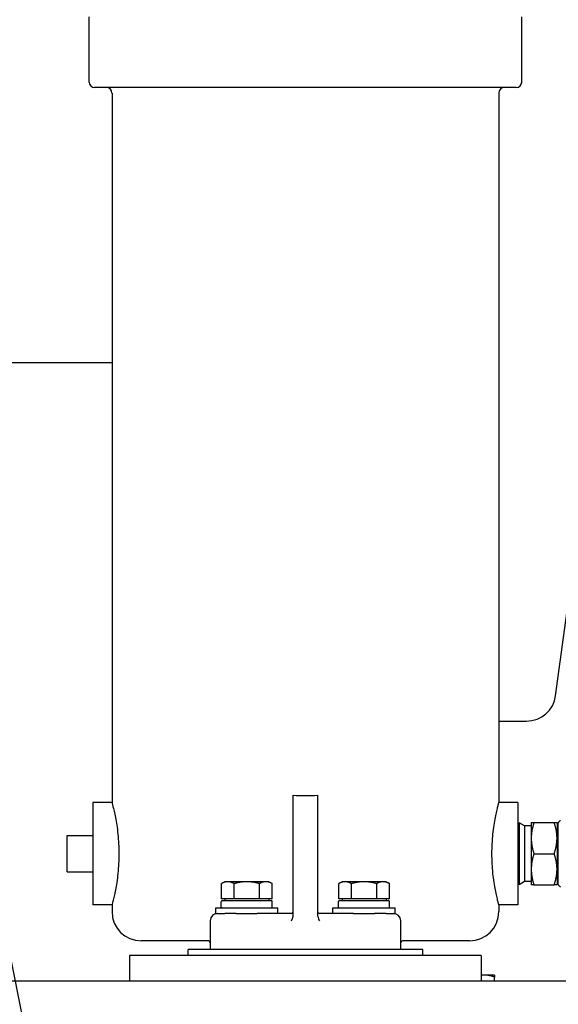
# Paper-space layout 'SHEET_3' of a CAD drawing. Header units: inches. Extents: x 3 to 360, y 8 to 227.
# Tile 95 of 117: x 205.35 to 214.54, y 154.43 to 171.24. Entities that reach past the tile are written whole.
import ezdxf

# ---------------------------------------------------------------- set-up
doc = ezdxf.new("R2010")
doc.units = ezdxf.units.IN
doc.header["$LTSCALE"] = 10.666667
doc.header["$MEASUREMENT"] = 0
doc.layers.get('0').update_dxf_attribs({"lineweight": 25})
doc.layers.add('DIMEN', color=7, linetype='Continuous', lineweight=25)
doc.styles.add('Current-ANSI', font='arial.ttf')

# ---------------------------------------------------------------- blocks, each defined once
blk = doc.blocks.new('Balloon105')
at = {"layer": 'DIMEN', "linetype": 'Continuous', "lineweight": 25}
for p, q in [((18.8132, 15.318), (18.7432, 15.4215)), ((18.8391, 15.3355), (18.7432, 15.4215)), ((18.7432, 15.4215), (18.7874, 15.3005)), ((18.7874, 15.3005), (18.8391, 15.3355)), ((18.8132, 15.318), (19.1973, 14.7505)), ((19.1973, 14.7505), (19.2971, 14.2487))]:
    blk.add_line(p, q, dxfattribs=at)
at = {"layer": 'DIMEN', "linetype": 'Continuous', "lineweight": 25, "flags": 128}
blk.add_lwpolyline([(18.8391, 15.3355), (18.7432, 15.4215), (18.7874, 15.3005), (18.8391, 15.3355)], dxfattribs=at)
at = {"layer": 'DIMEN'}
blk.add_circle((19.3336, 14.0651), 0.1875, dxfattribs=at)
blk.add_solid([(18.8391, 15.3355), (18.7432, 15.4215), (18.7874, 15.3005), (18.8391, 15.3355)], dxfattribs=at)
at = {"layer": 'DIMEN', "insert": (19.3336, 14.0661), "char_height": 0.125, "attachment_point": 5, "style": 'Current-ANSI'}
blk.add_mtext('34', dxfattribs=at)

psp = doc.layouts.new('SHEET_3')

# ---------------------------------------------------------------- linework, layer by layer
for p, q in [((206.534, 170.177), (206.534, 171.293)), ((213.914, 170.177), (213.914, 171.293)), ((213.82, 170.084), (206.628, 170.084)), ((206.924, 169.99), (206.924, 157.879)), ((213.524, 169.99), (213.524, 157.879)), ((214.492, 159.701), (215.445, 166.731)), ((204.896, 165.39), (206.924, 165.39)), ((213.524, 159.269), (213.997, 159.269)), ((210.015, 156.02), (210.015, 158.002)), ((210.432, 158.002), (210.432, 156.02)), ((206.599, 157.879), (206.599, 156.129)), ((206.924, 157.879), (206.599, 157.879)), ((213.849, 157.879), (213.524, 157.879)), ((213.849, 157.879), (213.849, 156.129)), ((213.869, 157.497), (213.849, 157.532)), ((213.869, 157.533), (213.869, 156.474)), ((213.963, 157.479), (213.869, 157.533)), ((214.076, 157.535), (214.076, 157.269)), ((214.123, 157.535), (214.468, 157.535)), ((214.516, 157.535), (214.516, 157.269)), ((214.538, 156.481), (214.538, 157.526)), ((213.963, 157.479), (213.963, 156.529)), ((214.076, 157.479), (213.963, 157.479)), ((206.159, 157.314), (206.599, 157.314)), ((206.159, 156.694), (206.159, 157.314)), ((214.076, 157.269), (214.076, 156.738)), ((214.516, 157.269), (214.516, 156.738)), ((214.123, 157.004), (214.468, 157.004)), ((206.159, 156.694), (206.599, 156.694)), ((214.076, 156.738), (214.076, 156.472)), ((214.516, 156.738), (214.516, 156.472)), ((208.849, 156.526), (208.791, 156.493)), ((208.791, 156.236), (208.791, 156.493)), ((208.899, 156.526), (208.849, 156.526)), ((209.224, 156.526), (208.899, 156.526)), ((209.007, 156.236), (209.007, 156.493)), ((209.549, 156.526), (209.224, 156.526)), ((209.44, 156.236), (209.44, 156.493)), ((209.599, 156.526), (209.549, 156.526)), ((209.599, 156.526), (209.657, 156.493)), ((209.657, 156.236), (209.657, 156.493)), ((210.849, 156.526), (210.791, 156.493)), ((210.791, 156.236), (210.791, 156.493)), ((210.899, 156.526), (210.849, 156.526)), ((211.224, 156.526), (210.899, 156.526)), ((211.007, 156.236), (211.007, 156.493)), ((211.549, 156.526), (211.224, 156.526)), ((211.44, 156.236), (211.44, 156.493)), ((211.599, 156.526), (211.549, 156.526)), ((211.599, 156.526), (211.657, 156.493)), ((211.657, 156.236), (211.657, 156.493)), ((213.869, 156.51), (213.849, 156.475)), ((213.963, 156.529), (213.869, 156.474)), ((214.076, 156.529), (213.963, 156.529)), ((214.123, 156.472), (214.468, 156.472)), ((208.789, 156.093), (208.789, 156.189)), ((208.899, 156.236), (208.791, 156.236)), ((208.804, 156.203), (209.642, 156.203)), ((208.849, 156.236), (208.849, 156.203)), ((209.007, 156.236), (208.899, 156.236)), ((209.224, 156.236), (209.007, 156.236)), ((209.44, 156.236), (209.224, 156.236)), ((209.549, 156.236), (209.44, 156.236)), ((209.657, 156.236), (209.549, 156.236)), ((209.599, 156.236), (209.599, 156.203)), ((209.656, 156.093), (209.656, 156.189)), ((210.789, 156.093), (210.789, 156.189)), ((210.899, 156.236), (210.791, 156.236)), ((210.804, 156.203), (211.642, 156.203)), ((210.849, 156.236), (210.849, 156.203)), ((211.007, 156.236), (210.899, 156.236)), ((211.224, 156.236), (211.007, 156.236)), ((211.44, 156.236), (211.224, 156.236)), ((211.549, 156.236), (211.44, 156.236)), ((211.657, 156.236), (211.549, 156.236)), ((211.599, 156.236), (211.599, 156.203)), ((211.656, 156.093), (211.656, 156.189)), ((206.924, 156.129), (206.599, 156.129)), ((206.924, 156.129), (206.924, 156.015)), ((208.693, 156.078), (209.755, 156.078)), ((208.693, 155.983), (208.693, 156.078)), ((209.755, 155.983), (209.755, 156.078)), ((210.015, 155.955), (210.015, 156.02)), ((210.432, 156.02), (210.432, 155.955)), ((210.693, 156.078), (211.755, 156.078)), ((210.693, 155.983), (210.693, 156.078)), ((211.755, 155.983), (211.755, 156.078)), ((213.849, 156.129), (213.524, 156.129)), ((213.524, 156.129), (213.524, 156.015)), ((208.599, 155.858), (208.599, 155.369)), ((208.693, 155.983), (208.724, 155.983)), ((208.724, 155.983), (208.849, 155.983)), ((209.045, 155.983), (208.849, 155.983)), ((209.045, 155.983), (209.403, 155.983)), ((209.984, 155.983), (209.403, 155.983)), ((211.045, 155.983), (210.463, 155.983)), ((211.045, 155.983), (211.403, 155.983)), ((211.599, 155.983), (211.403, 155.983)), ((211.599, 155.983), (211.724, 155.983)), ((211.724, 155.983), (211.755, 155.983)), ((211.849, 155.369), (211.849, 155.858)), ((208.568, 155.515), (207.424, 155.515)), ((213.024, 155.515), (211.88, 155.515)), ((212.224, 155.369), (208.224, 155.369)), ((208.224, 155.265), (208.224, 155.369)), ((212.224, 155.265), (212.224, 155.369)), ((207.224, 155.265), (207.224, 154.827)), ((213.224, 155.265), (207.224, 155.265)), ((213.224, 155.265), (213.224, 154.827)), ((327.387, 154.827), (186.763, 154.827)), ((213.263, 154.933), (213.224, 154.933)), ((213.45, 154.933), (213.263, 154.933)), ((213.45, 154.827), (213.45, 154.899))]:
    psp.add_line(p, q)
for centre, radius, start, end in [((206.628, 170.177), 0.0938, 180, 270), ((213.82, 170.177), 0.0938, 270, 0), ((206.83, 169.99), 0.0938, 0, 90), ((213.618, 169.99), 0.0938, 90, 180), ((213.997, 159.769), 0.5, 270, 352.2815), ((210.224, 161.296), 3.3, 266.3801, 273.6199), ((214.578, 157.526), 0.04, 90, 180), ((214.538, 157.401), 0.022, 180, 270), ((214.538, 156.607), 0.022, 90, 180), ((214.578, 156.481), 0.04, 180, 270), ((208.804, 156.189), 0.0143, 90, 180), ((210.804, 156.189), 0.0143, 90, 180), ((207.424, 156.015), 0.5, 180, 270), ((208.804, 156.093), 0.0143, 180, 270), ((209.984, 156.015), 0.0312, 270, 0), ((210.463, 156.015), 0.0313, 180, 270), ((210.804, 156.093), 0.0143, 180, 270), ((213.024, 156.015), 0.5, 270, 0), ((208.724, 155.858), 0.125, 90, 180), ((211.724, 155.858), 0.125, 0, 90), ((208.568, 155.483), 0.0312, 0, 90), ((211.88, 155.483), 0.0312, 90, 180)]:
    psp.add_arc(centre, radius, start, end)
for points, knots in [([(206.924, 157.879), (206.924, 157.879), (206.925, 157.873), (206.931, 157.851), (206.935, 157.834), (206.946, 157.789), (206.953, 157.762), (206.967, 157.697), (206.975, 157.661), (206.99, 157.584), (206.997, 157.54), (207.012, 157.445), (207.019, 157.393), (207.03, 157.285), (207.034, 157.229), (207.04, 157.116), (207.042, 157.059), (207.042, 156.949), (207.04, 156.891), (207.034, 156.778), (207.03, 156.722), (207.019, 156.614), (207.012, 156.563), (206.997, 156.467), (206.99, 156.424), (206.975, 156.346), (206.967, 156.31), (206.953, 156.246), (206.946, 156.218), (206.935, 156.173), (206.931, 156.156), (206.925, 156.134), (206.924, 156.129), (206.924, 156.129)], [3.366165, 3.366165, 3.366165, 3.366165, 3.786898, 3.786898, 4.207631, 4.207631, 4.628364, 4.628364, 5.049097, 5.049097, 5.469906, 5.469906, 5.890714, 5.890714, 6.311522, 6.311522, 6.73233, 6.73233, 7.153138, 7.153138, 7.573946, 7.573946, 7.994754, 7.994754, 8.415563, 8.415563, 8.836296, 8.836296, 9.257029, 9.257029, 9.677762, 9.677762, 10.098495, 10.098495, 10.098495, 10.098495]), ([(213.524, 156.129), (213.524, 156.129), (213.522, 156.134), (213.517, 156.156), (213.512, 156.173), (213.501, 156.218), (213.495, 156.246), (213.48, 156.31), (213.473, 156.346), (213.458, 156.424), (213.45, 156.467), (213.436, 156.563), (213.429, 156.614), (213.418, 156.722), (213.413, 156.778), (213.407, 156.891), (213.406, 156.949), (213.406, 157.059), (213.407, 157.116), (213.413, 157.229), (213.418, 157.285), (213.429, 157.393), (213.436, 157.445), (213.45, 157.54), (213.458, 157.584), (213.473, 157.661), (213.48, 157.697), (213.495, 157.762), (213.501, 157.789), (213.512, 157.834), (213.517, 157.851), (213.522, 157.873), (213.524, 157.879), (213.524, 157.879)], [3.366165, 3.366165, 3.366165, 3.366165, 3.786898, 3.786898, 4.207631, 4.207631, 4.628364, 4.628364, 5.049097, 5.049097, 5.469906, 5.469906, 5.890714, 5.890714, 6.311522, 6.311522, 6.73233, 6.73233, 7.153138, 7.153138, 7.573946, 7.573946, 7.994754, 7.994754, 8.415563, 8.415563, 8.836296, 8.836296, 9.257029, 9.257029, 9.677762, 9.677762, 10.098495, 10.098495, 10.098495, 10.098495]), ([(209.656, 156.189), (209.656, 156.191), (209.656, 156.193), (209.654, 156.196), (209.653, 156.198), (209.651, 156.2), (209.649, 156.202), (209.646, 156.203), (209.644, 156.203), (209.642, 156.203)], [0.21497365, 0.21497365, 0.21497365, 0.21497365, 0.22835326, 0.22835326, 0.2417662, 0.2417662, 0.255221, 0.255221, 0.26871299, 0.26871299, 0.26871299, 0.26871299]), ([(211.656, 156.189), (211.656, 156.191), (211.656, 156.193), (211.654, 156.196), (211.653, 156.198), (211.651, 156.2), (211.649, 156.202), (211.646, 156.203), (211.644, 156.203), (211.642, 156.203)], [0.21497365, 0.21497365, 0.21497365, 0.21497365, 0.22835326, 0.22835326, 0.2417662, 0.2417662, 0.255221, 0.255221, 0.26871299, 0.26871299, 0.26871299, 0.26871299]), ([(209.642, 156.078), (209.644, 156.078), (209.646, 156.079), (209.649, 156.08), (209.651, 156.081), (209.653, 156.084), (209.654, 156.086), (209.656, 156.089), (209.656, 156.091), (209.656, 156.093)], [0.1612343, 0.1612343, 0.1612343, 0.1612343, 0.17472629, 0.17472629, 0.18818109, 0.18818109, 0.20159403, 0.20159403, 0.21497365, 0.21497365, 0.21497365, 0.21497365]), ([(211.642, 156.078), (211.644, 156.078), (211.646, 156.079), (211.649, 156.08), (211.651, 156.081), (211.653, 156.084), (211.654, 156.086), (211.656, 156.089), (211.656, 156.091), (211.656, 156.093)], [0.1612343, 0.1612343, 0.1612343, 0.1612343, 0.17472629, 0.17472629, 0.18818109, 0.18818109, 0.20159403, 0.20159403, 0.21497365, 0.21497365, 0.21497365, 0.21497365]), ([(210.013, 155.932), (210.013, 155.932), (210.013, 155.932), (210.015, 155.939), (210.015, 155.947), (210.015, 155.955)], [0.42073736, 0.42073736, 0.42073736, 0.42073736, 0.42163282, 0.42163282, 0.4563571, 0.4563571, 0.4563571, 0.4563571]), ([(210.432, 155.955), (210.432, 155.95), (210.432, 155.944), (210.433, 155.937), (210.434, 155.934), (210.434, 155.932)], [0.16948892, 0.16948892, 0.16948892, 0.16948892, 0.19369012, 0.19369012, 0.20628075, 0.20628075, 0.20628075, 0.20628075])]:
    psp.add_open_spline(points, degree=3, knots=knots)
for points, weights in [([(214.123, 157.535), (214.076, 157.393), (214.076, 157.269)], [1, 1.0379548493, 1]), ([(214.076, 157.535), (214.076, 157.535), (214.123, 157.535)], [1, 1.0379548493, 1]), ([(214.468, 157.535), (214.516, 157.535), (214.516, 157.535)], [1, 1.0379548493, 1]), ([(214.516, 157.269), (214.516, 157.393), (214.468, 157.535)], [1, 1.0379548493, 1]), ([(214.076, 157.269), (214.076, 157.146), (214.123, 157.004)], [1, 1.0379548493, 1]), ([(214.468, 157.004), (214.516, 157.146), (214.516, 157.269)], [1, 1.0379548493, 1]), ([(214.123, 157.004), (214.076, 156.861), (214.076, 156.738)], [1, 1.0379548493, 1]), ([(214.516, 156.738), (214.516, 156.861), (214.468, 157.004)], [1, 1.0379548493, 1]), ([(214.076, 156.738), (214.076, 156.615), (214.123, 156.472)], [1, 1.0379548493, 1]), ([(214.468, 156.472), (214.516, 156.615), (214.516, 156.738)], [1, 1.0379548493, 1]), ([(208.899, 156.526), (208.849, 156.526), (208.791, 156.493)], [1, 1.0379548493, 1]), ([(209.007, 156.493), (208.949, 156.526), (208.899, 156.526)], [1, 1.0379548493, 1]), ([(209.224, 156.526), (209.123, 156.526), (209.007, 156.493)], [1, 1.0379548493, 1]), ([(209.44, 156.493), (209.324, 156.526), (209.224, 156.526)], [1, 1.0379548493, 1]), ([(209.549, 156.526), (209.498, 156.526), (209.44, 156.493)], [1, 1.0379548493, 1]), ([(209.657, 156.493), (209.599, 156.526), (209.549, 156.526)], [1, 1.0379548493, 1]), ([(210.899, 156.526), (210.849, 156.526), (210.791, 156.493)], [1, 1.0379548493, 1]), ([(211.007, 156.493), (210.949, 156.526), (210.899, 156.526)], [1, 1.0379548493, 1]), ([(211.224, 156.526), (211.123, 156.526), (211.007, 156.493)], [1, 1.0379548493, 1]), ([(211.44, 156.493), (211.324, 156.526), (211.224, 156.526)], [1, 1.0379548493, 1]), ([(211.549, 156.526), (211.498, 156.526), (211.44, 156.493)], [1, 1.0379548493, 1]), ([(211.657, 156.493), (211.599, 156.526), (211.549, 156.526)], [1, 1.0379548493, 1]), ([(214.123, 156.472), (214.076, 156.472), (214.076, 156.472)], [1, 1.0379548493, 1]), ([(214.516, 156.472), (214.516, 156.472), (214.468, 156.472)], [1, 1.0379548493, 1]), ([(213.263, 154.933), (213.243, 154.933), (213.224, 154.931)], [1, 1.00818228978, 1.01283671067]), ([(213.45, 154.899), (213.35, 154.933), (213.263, 154.933)], [1, 1.0379548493, 1]), ([(213.45, 154.933), (213.45, 154.933), (213.45, 154.899)], [1, 1.0379548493, 1])]:
    psp.add_rational_spline(points, weights, degree=2)
for points in [[(209.984, 155.858), (209.995, 155.881), (210.008, 155.906), (210.013, 155.932)], [(210.434, 155.932), (210.439, 155.906), (210.452, 155.881), (210.463, 155.858)]]:
    psp.add_open_spline(points, degree=3)

# ---------------------------------------------------------------- block references
at = {"layer": 'DIMEN', "xscale": 10.66666666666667, "yscale": 10.66666666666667, "zscale": 10.66666666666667}
psp.add_blockref('Balloon105', (0, 0), dxfattribs=at)

doc.saveas('drawing.dxf')
